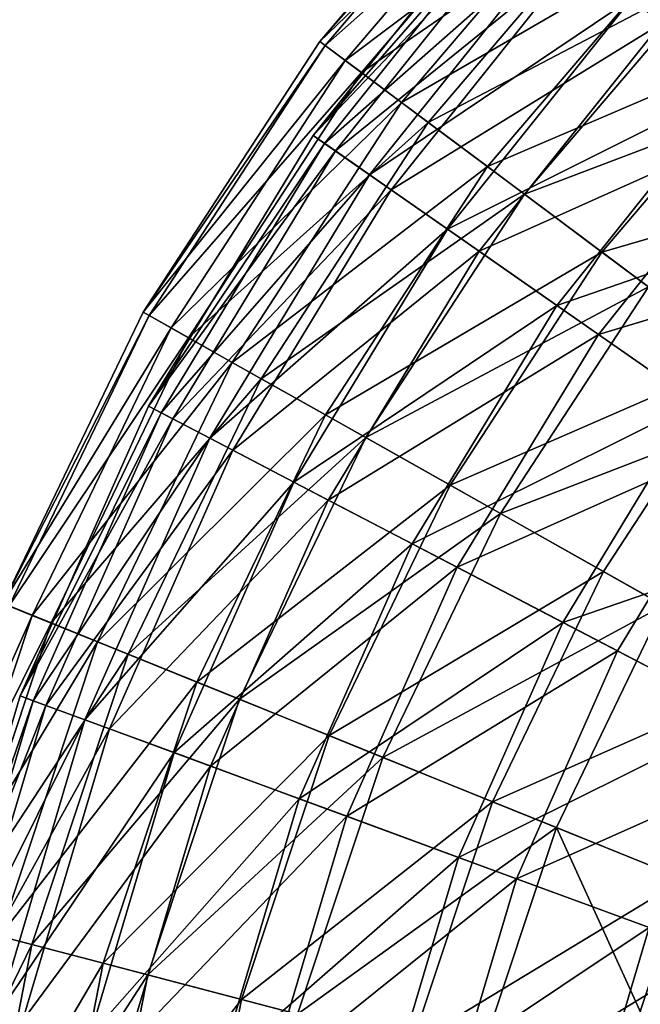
# Model space of a CAD drawing. Header units: millimetres. Extents: x 15 to 495, y -85 to 45.
# Tile 8 of 146: x 30 to 45, y -12 to 11. Entities that reach past the tile are written whole.
import ezdxf

# ---------------------------------------------------------------- set-up
doc = ezdxf.new("R2010")
doc.units = ezdxf.units.MM
doc.header["$LTSCALE"] = 25.4
doc.layers.get('0').update_dxf_attribs({"true_color": 0xff5454})

# ---------------------------------------------------------------- blocks, each defined once
blk = doc.blocks.new('PIK-II-10300.STL')
at = {"color": 7, "true_color": 0xffffff}
mesh = blk.add_polyface(dxfattribs=at)
corners = [(48.438, 18.043, 45.268), (45.124, 11.289, 38.112), (50.093, 16.097, 38.112), (43.234, 13.007, 45.268)]
mesh.append_faces([[corners[k] for k in face] for face in [(0, 1, 2), (1, 0, 3)]], dxfattribs={"vtx0": -1, "color": 7})
mesh = blk.add_polyface(dxfattribs=at)
corners = [(42.548, 16.194, 71.292), (37.022, 10.874, 63.9), (37.63, 10.42, 71.292), (42.004, 16.722, 63.9)]
mesh.append_faces([[corners[k] for k in face] for face in [(0, 1, 2), (1, 0, 3)]], dxfattribs={"vtx0": -1, "color": 7})
mesh = blk.add_polyface(dxfattribs=at)
corners = [(37.022, 10.874, 63.9), (42.119, 16.609, 56.47), (37.151, 10.777, 56.47), (42.004, 16.722, 63.9)]
mesh.append_faces([[corners[k] for k in face] for face in [(0, 1, 2), (1, 0, 3)]], dxfattribs={"vtx0": -1, "color": 7})
mesh = blk.add_polyface(dxfattribs=at)
corners = [(51.551, 14.383, 89.501), (44.444, 11.907, 82.595), (49.497, 16.798, 82.595), (46.79, 9.775, 89.501)]
mesh.append_faces([[corners[k] for k in face] for face in [(0, 1, 2), (1, 0, 3)]], dxfattribs={"vtx0": -1, "color": 7})
mesh = blk.add_polyface(dxfattribs=at)
corners = [(37.151, 10.777, 56.47), (42.894, 15.859, 49.118), (38.015, 10.132, 49.118), (42.119, 16.609, 56.47)]
mesh.append_faces([[corners[k] for k in face] for face in [(0, 1, 2), (1, 0, 3)]], dxfattribs={"vtx0": -1, "color": 7})
mesh = blk.add_polyface(dxfattribs=at)
corners = [(43.745, 15.034, 78.534), (37.63, 10.42, 71.292), (38.965, 9.423, 78.534), (42.548, 16.194, 71.292)]
mesh.append_faces([[corners[k] for k in face] for face in [(0, 1, 2), (1, 0, 3)]], dxfattribs={"vtx0": -1, "color": 7})
mesh = blk.add_polyface(dxfattribs=at)
corners = [(38.015, 10.132, 49.118), (44.315, 14.482, 41.955), (39.6, 8.948, 41.955), (42.894, 15.859, 49.118)]
mesh.append_faces([[corners[k] for k in face] for face in [(0, 1, 2), (1, 0, 3)]], dxfattribs={"vtx0": -1, "color": 7})
mesh = blk.add_polyface(dxfattribs=at)
corners = [(45.575, 13.26, 85.514), (38.965, 9.423, 78.534), (41.007, 7.898, 85.514), (43.745, 15.034, 78.534)]
mesh.append_faces([[corners[k] for k in face] for face in [(0, 1, 2), (1, 0, 3)]], dxfattribs={"vtx0": -1, "color": 7})
mesh = blk.add_polyface(dxfattribs=at)
corners = [(36.865, 8.64, 60.264), (41.808, 14.303, 67.855), (37.137, 8.45, 67.855), (41.562, 14.526, 60.264)]
mesh.append_faces([[corners[k] for k in face] for face in [(0, 1, 2), (1, 0, 3)]], dxfattribs={"vtx0": -1, "color": 7})
mesh = blk.add_polyface(dxfattribs=at)
corners = [(42.04, 14.092, 52.693), (36.865, 8.64, 60.264), (37.394, 8.27, 52.693), (41.562, 14.526, 60.264)]
mesh.append_faces([[corners[k] for k in face] for face in [(0, 1, 2), (1, 0, 3)]], dxfattribs={"vtx0": -1, "color": 7})
mesh = blk.add_polyface(dxfattribs=at)
corners = [(37.137, 8.45, 67.855), (42.774, 13.425, 75.34), (38.207, 7.703, 75.34), (41.808, 14.303, 67.855)]
mesh.append_faces([[corners[k] for k in face] for face in [(0, 1, 2), (1, 0, 3)]], dxfattribs={"vtx0": -1, "color": 7})
mesh = blk.add_polyface(dxfattribs=at)
corners = [(39.6, 8.948, 41.955), (46.361, 12.499, 35.092), (41.883, 7.243, 35.092), (44.315, 14.482, 41.955)]
mesh.append_faces([[corners[k] for k in face] for face in [(0, 1, 2), (1, 0, 3)]], dxfattribs={"vtx0": -1, "color": 7})
mesh = blk.add_polyface(dxfattribs=at)
corners = [(43.234, 13.007, 45.268), (37.394, 8.27, 52.693), (38.717, 7.347, 45.268), (42.04, 14.092, 52.693)]
mesh.append_faces([[corners[k] for k in face] for face in [(0, 1, 2), (1, 0, 3)]], dxfattribs={"vtx0": -1, "color": 7})
mesh = blk.add_polyface(dxfattribs=at)
corners = [(38.207, 7.703, 75.34), (44.444, 11.907, 82.595), (40.058, 6.411, 82.595), (42.774, 13.425, 75.34)]
mesh.append_faces([[corners[k] for k in face] for face in [(0, 1, 2), (1, 0, 3)]], dxfattribs={"vtx0": -1, "color": 7})
mesh = blk.add_polyface(dxfattribs=at)
corners = [(48.011, 10.9, 92.125), (41.007, 7.898, 85.514), (43.725, 5.868, 92.125), (45.575, 13.26, 85.514)]
mesh.append_faces([[corners[k] for k in face] for face in [(0, 1, 2), (1, 0, 3)]], dxfattribs={"vtx0": -1, "color": 7})
mesh = blk.add_polyface(dxfattribs=at)
corners = [(45.124, 11.289, 38.112), (38.717, 7.347, 45.268), (40.812, 5.885, 38.112), (43.234, 13.007, 45.268)]
mesh.append_faces([[corners[k] for k in face] for face in [(0, 1, 2), (1, 0, 3)]], dxfattribs={"vtx0": -1, "color": 7})
mesh = blk.add_polyface(dxfattribs=at)
corners = [(41.883, 7.243, 35.092), (49, 9.941, 28.634), (44.828, 5.044, 28.634), (46.361, 12.499, 35.092)]
mesh.append_faces([[corners[k] for k in face] for face in [(0, 1, 2), (1, 0, 3)]], dxfattribs={"vtx0": -1, "color": 7})
mesh = blk.add_polyface(dxfattribs=at)
corners = [(40.058, 6.411, 82.595), (46.79, 9.775, 89.501), (42.657, 4.597, 89.501), (44.444, 11.907, 82.595)]
mesh.append_faces([[corners[k] for k in face] for face in [(0, 1, 2), (1, 0, 3)]], dxfattribs={"vtx0": -1, "color": 7})
mesh = blk.add_polyface(dxfattribs=at)
corners = [(47.68, 8.967, 31.344), (40.812, 5.885, 38.112), (43.643, 3.908, 31.344), (45.124, 11.289, 38.112)]
mesh.append_faces([[corners[k] for k in face] for face in [(0, 1, 2), (1, 0, 3)]], dxfattribs={"vtx0": -1, "color": 7})
mesh = blk.add_polyface(dxfattribs=at)
corners = [(37.63, 10.42, 71.292), (32.829, 4.437, 63.9), (33.49, 4.064, 71.292), (37.022, 10.874, 63.9)]
mesh.append_faces([[corners[k] for k in face] for face in [(0, 1, 2), (1, 0, 3)]], dxfattribs={"vtx0": -1, "color": 7})
mesh = blk.add_polyface(dxfattribs=at)
corners = [(32.829, 4.437, 63.9), (37.151, 10.777, 56.47), (32.969, 4.358, 56.47), (37.022, 10.874, 63.9)]
mesh.append_faces([[corners[k] for k in face] for face in [(0, 1, 2), (1, 0, 3)]], dxfattribs={"vtx0": -1, "color": 7})
mesh = blk.add_polyface(dxfattribs=at)
corners = [(32.969, 4.358, 56.47), (38.015, 10.132, 49.118), (33.908, 3.828, 49.118), (37.151, 10.777, 56.47)]
mesh.append_faces([[corners[k] for k in face] for face in [(0, 1, 2), (1, 0, 3)]], dxfattribs={"vtx0": -1, "color": 7})
mesh = blk.add_polyface(dxfattribs=at)
corners = [(51.015, 7.988, 98.267), (43.725, 5.868, 92.125), (47.076, 3.365, 98.267), (48.011, 10.9, 92.125)]
mesh.append_faces([[corners[k] for k in face] for face in [(0, 1, 2), (1, 0, 3)]], dxfattribs={"vtx0": -1, "color": 7})
mesh = blk.add_polyface(dxfattribs=at)
corners = [(38.965, 9.423, 78.534), (33.49, 4.064, 71.292), (34.941, 3.246, 78.534), (37.63, 10.42, 71.292)]
mesh.append_faces([[corners[k] for k in face] for face in [(0, 1, 2), (1, 0, 3)]], dxfattribs={"vtx0": -1, "color": 7})
mesh = blk.add_polyface(dxfattribs=at)
corners = [(33.908, 3.828, 49.118), (39.6, 8.948, 41.955), (35.632, 2.857, 41.955), (38.015, 10.132, 49.118)]
mesh.append_faces([[corners[k] for k in face] for face in [(0, 1, 2), (1, 0, 3)]], dxfattribs={"vtx0": -1, "color": 7})
mesh = blk.add_polyface(dxfattribs=at)
corners = [(42.657, 4.597, 89.501), (49.773, 7.064, 95.941), (45.962, 2.289, 95.941), (46.79, 9.775, 89.501)]
mesh.append_faces([[corners[k] for k in face] for face in [(0, 1, 2), (1, 0, 3)]], dxfattribs={"vtx0": -1, "color": 7})
mesh = blk.add_polyface(dxfattribs=at)
corners = [(41.007, 7.898, 85.514), (34.941, 3.246, 78.534), (37.162, 1.995, 85.514), (38.965, 9.423, 78.534)]
mesh.append_faces([[corners[k] for k in face] for face in [(0, 1, 2), (1, 0, 3)]], dxfattribs={"vtx0": -1, "color": 7})
mesh = blk.add_polyface(dxfattribs=at)
corners = [(35.632, 2.857, 41.955), (41.883, 7.243, 35.092), (38.114, 1.458, 35.092), (39.6, 8.948, 41.955)]
mesh.append_faces([[corners[k] for k in face] for face in [(0, 1, 2), (1, 0, 3)]], dxfattribs={"vtx0": -1, "color": 7})
mesh = blk.add_polyface(dxfattribs=at)
corners = [(50.857, 6.079, 25.076), (43.643, 3.908, 31.344), (47.164, 1.451, 25.076), (47.68, 8.967, 31.344)]
mesh.append_faces([[corners[k] for k in face] for face in [(0, 1, 2), (1, 0, 3)]], dxfattribs={"vtx0": -1, "color": 7})
mesh = blk.add_polyface(dxfattribs=at)
corners = [(37.394, 8.27, 52.693), (32.958, 2.201, 60.264), (33.531, 1.902, 52.693), (36.865, 8.64, 60.264)]
mesh.append_faces([[corners[k] for k in face] for face in [(0, 1, 2), (1, 0, 3)]], dxfattribs={"vtx0": -1, "color": 7})
mesh = blk.add_polyface(dxfattribs=at)
corners = [(32.958, 2.201, 60.264), (37.137, 8.45, 67.855), (33.253, 2.047, 67.855), (36.865, 8.64, 60.264)]
mesh.append_faces([[corners[k] for k in face] for face in [(0, 1, 2), (1, 0, 3)]], dxfattribs={"vtx0": -1, "color": 7})
mesh = blk.add_polyface(dxfattribs=at)
corners = [(33.253, 2.047, 67.855), (38.207, 7.703, 75.34), (34.41, 1.443, 75.34), (37.137, 8.45, 67.855)]
mesh.append_faces([[corners[k] for k in face] for face in [(0, 1, 2), (1, 0, 3)]], dxfattribs={"vtx0": -1, "color": 7})
mesh = blk.add_polyface(dxfattribs=at)
corners = [(38.717, 7.347, 45.268), (33.531, 1.902, 52.693), (34.961, 1.156, 45.268), (37.394, 8.27, 52.693)]
mesh.append_faces([[corners[k] for k in face] for face in [(0, 1, 2), (1, 0, 3)]], dxfattribs={"vtx0": -1, "color": 7})
mesh = blk.add_polyface(dxfattribs=at)
corners = [(43.725, 5.868, 92.125), (37.162, 1.995, 85.514), (40.117, 0.329, 92.125), (41.007, 7.898, 85.514)]
mesh.append_faces([[corners[k] for k in face] for face in [(0, 1, 2), (1, 0, 3)]], dxfattribs={"vtx0": -1, "color": 7})
mesh = blk.add_polyface(dxfattribs=at)
corners = [(34.41, 1.443, 75.34), (40.058, 6.411, 82.595), (36.41, 0.399, 82.595), (38.207, 7.703, 75.34)]
mesh.append_faces([[corners[k] for k in face] for face in [(0, 1, 2), (1, 0, 3)]], dxfattribs={"vtx0": -1, "color": 7})
mesh = blk.add_polyface(dxfattribs=at)
corners = [(40.812, 5.885, 38.112), (34.961, 1.156, 45.268), (37.226, -0.027, 38.112), (38.717, 7.347, 45.268)]
mesh.append_faces([[corners[k] for k in face] for face in [(0, 1, 2), (1, 0, 3)]], dxfattribs={"vtx0": -1, "color": 7})
mesh = blk.add_polyface(dxfattribs=at)
corners = [(38.114, 1.458, 35.092), (44.828, 5.044, 28.634), (41.316, -0.347, 28.634), (41.883, 7.243, 35.092)]
mesh.append_faces([[corners[k] for k in face] for face in [(0, 1, 2), (1, 0, 3)]], dxfattribs={"vtx0": -1, "color": 7})
mesh = blk.add_polyface(dxfattribs=at)
corners = [(36.41, 0.399, 82.595), (42.657, 4.597, 89.501), (39.22, -1.068, 89.501), (40.058, 6.411, 82.595)]
mesh.append_faces([[corners[k] for k in face] for face in [(0, 1, 2), (1, 0, 3)]], dxfattribs={"vtx0": -1, "color": 7})
mesh = blk.add_polyface(dxfattribs=at)
corners = [(43.643, 3.908, 31.344), (37.226, -0.027, 38.112), (40.286, -1.625, 31.344), (40.812, 5.885, 38.112)]
mesh.append_faces([[corners[k] for k in face] for face in [(0, 1, 2), (1, 0, 3)]], dxfattribs={"vtx0": -1, "color": 7})
mesh = blk.add_polyface(dxfattribs=at)
corners = [(47.076, 3.365, 98.267), (40.117, 0.329, 92.125), (43.761, -1.725, 98.267), (43.725, 5.868, 92.125)]
mesh.append_faces([[corners[k] for k in face] for face in [(0, 1, 2), (1, 0, 3)]], dxfattribs={"vtx0": -1, "color": 7})
mesh = blk.add_polyface(dxfattribs=at)
corners = [(41.316, -0.347, 28.634), (48.39, 2.384, 22.68), (45.189, -2.53, 22.68), (44.828, 5.044, 28.634)]
mesh.append_faces([[corners[k] for k in face] for face in [(0, 1, 2), (1, 0, 3)]], dxfattribs={"vtx0": -1, "color": 7})
mesh = blk.add_polyface(dxfattribs=at)
corners = [(39.22, -1.068, 89.501), (45.962, 2.289, 95.941), (42.794, -2.934, 95.941), (42.657, 4.597, 89.501)]
mesh.append_faces([[corners[k] for k in face] for face in [(0, 1, 2), (1, 0, 3)]], dxfattribs={"vtx0": -1, "color": 7})
mesh = blk.add_polyface(dxfattribs=at)
corners = [(33.49, 4.064, 71.292), (29.493, -2.484, 63.9), (30.196, -2.768, 71.292), (32.829, 4.437, 63.9)]
mesh.append_faces([[corners[k] for k in face] for face in [(0, 1, 2), (1, 0, 3)]], dxfattribs={"vtx0": -1, "color": 7})
mesh = blk.add_polyface(dxfattribs=at)
corners = [(29.493, -2.484, 63.9), (32.969, 4.358, 56.47), (29.643, -2.544, 56.47), (32.829, 4.437, 63.9)]
mesh.append_faces([[corners[k] for k in face] for face in [(0, 1, 2), (1, 0, 3)]], dxfattribs={"vtx0": -1, "color": 7})
mesh = blk.add_polyface(dxfattribs=at)
corners = [(29.643, -2.544, 56.47), (33.908, 3.828, 49.118), (30.642, -2.949, 49.118), (32.969, 4.358, 56.47)]
mesh.append_faces([[corners[k] for k in face] for face in [(0, 1, 2), (1, 0, 3)]], dxfattribs={"vtx0": -1, "color": 7})
mesh = blk.add_polyface(dxfattribs=at)
corners = [(34.941, 3.246, 78.534), (30.196, -2.768, 71.292), (31.741, -3.394, 78.534), (33.49, 4.064, 71.292)]
mesh.append_faces([[corners[k] for k in face] for face in [(0, 1, 2), (1, 0, 3)]], dxfattribs={"vtx0": -1, "color": 7})
mesh = blk.add_polyface(dxfattribs=at)
corners = [(30.642, -2.949, 49.118), (35.632, 2.857, 41.955), (32.476, -3.692, 41.955), (33.908, 3.828, 49.118)]
mesh.append_faces([[corners[k] for k in face] for face in [(0, 1, 2), (1, 0, 3)]], dxfattribs={"vtx0": -1, "color": 7})
mesh = blk.add_polyface(dxfattribs=at)
corners = [(47.164, 1.451, 25.076), (40.286, -1.625, 31.344), (44.093, -3.612, 25.076), (43.643, 3.908, 31.344)]
mesh.append_faces([[corners[k] for k in face] for face in [(0, 1, 2), (1, 0, 3)]], dxfattribs={"vtx0": -1, "color": 7})
mesh = blk.add_polyface(dxfattribs=at)
corners = [(48.039, -4.136, 103.844), (47.076, 3.365, 98.267), (43.761, -1.725, 98.267), (51.011, 0.426, 103.844)]
mesh.append_faces([[corners[k] for k in face] for face in [(0, 1, 2), (1, 0, 3)]], dxfattribs={"vtx0": -1, "color": 7})
mesh = blk.add_polyface(dxfattribs=at)
corners = [(37.162, 1.995, 85.514), (31.741, -3.394, 78.534), (34.103, -4.352, 85.514), (34.941, 3.246, 78.534)]
mesh.append_faces([[corners[k] for k in face] for face in [(0, 1, 2), (1, 0, 3)]], dxfattribs={"vtx0": -1, "color": 7})
mesh = blk.add_polyface(dxfattribs=at)
corners = [(32.476, -3.692, 41.955), (38.114, 1.458, 35.092), (35.116, -4.762, 35.092), (35.632, 2.857, 41.955)]
mesh.append_faces([[corners[k] for k in face] for face in [(0, 1, 2), (1, 0, 3)]], dxfattribs={"vtx0": -1, "color": 7})
mesh = blk.add_polyface(dxfattribs=at)
corners = [(29.908, -4.684, 60.264), (33.253, 2.047, 67.855), (30.22, -4.799, 67.855), (32.958, 2.201, 60.264)]
mesh.append_faces([[corners[k] for k in face] for face in [(0, 1, 2), (1, 0, 3)]], dxfattribs={"vtx0": -1, "color": 7})
mesh = blk.add_polyface(dxfattribs=at)
corners = [(33.531, 1.902, 52.693), (29.908, -4.684, 60.264), (30.514, -4.907, 52.693), (32.958, 2.201, 60.264)]
mesh.append_faces([[corners[k] for k in face] for face in [(0, 1, 2), (1, 0, 3)]], dxfattribs={"vtx0": -1, "color": 7})
mesh = blk.add_polyface(dxfattribs=at)
corners = [(42.794, -2.934, 95.941), (49.919, -0.473, 101.811), (47.071, -5.167, 101.811), (45.962, 2.289, 95.941)]
mesh.append_faces([[corners[k] for k in face] for face in [(0, 1, 2), (1, 0, 3)]], dxfattribs={"vtx0": -1, "color": 7})
mesh = blk.add_polyface(dxfattribs=at)
corners = [(30.22, -4.799, 67.855), (34.41, 1.443, 75.34), (31.444, -5.25, 75.34), (33.253, 2.047, 67.855)]
mesh.append_faces([[corners[k] for k in face] for face in [(0, 1, 2), (1, 0, 3)]], dxfattribs={"vtx0": -1, "color": 7})
mesh = blk.add_polyface(dxfattribs=at)
corners = [(34.961, 1.156, 45.268), (30.514, -4.907, 52.693), (32.028, -5.465, 45.268), (33.531, 1.902, 52.693)]
mesh.append_faces([[corners[k] for k in face] for face in [(0, 1, 2), (1, 0, 3)]], dxfattribs={"vtx0": -1, "color": 7})
mesh = blk.add_polyface(dxfattribs=at)
corners = [(40.117, 0.329, 92.125), (34.103, -4.352, 85.514), (37.247, -5.626, 92.125), (37.162, 1.995, 85.514)]
mesh.append_faces([[corners[k] for k in face] for face in [(0, 1, 2), (1, 0, 3)]], dxfattribs={"vtx0": -1, "color": 7})
mesh = blk.add_polyface(dxfattribs=at)
corners = [(31.444, -5.25, 75.34), (36.41, 0.399, 82.595), (33.562, -6.03, 82.595), (34.41, 1.443, 75.34)]
mesh.append_faces([[corners[k] for k in face] for face in [(0, 1, 2), (1, 0, 3)]], dxfattribs={"vtx0": -1, "color": 7})
mesh = blk.add_polyface(dxfattribs=at)
corners = [(35.116, -4.762, 35.092), (41.316, -0.347, 28.634), (38.523, -6.143, 28.634), (38.114, 1.458, 35.092)]
mesh.append_faces([[corners[k] for k in face] for face in [(0, 1, 2), (1, 0, 3)]], dxfattribs={"vtx0": -1, "color": 7})
mesh = blk.add_polyface(dxfattribs=at)
corners = [(48.581, -5.956, 19.411), (47.164, 1.451, 25.076), (44.093, -3.612, 25.076), (51.316, -1.448, 19.411)]
mesh.append_faces([[corners[k] for k in face] for face in [(0, 1, 2), (1, 0, 3)]], dxfattribs={"vtx0": -1, "color": 7})
mesh = blk.add_polyface(dxfattribs=at)
corners = [(37.226, -0.027, 38.112), (32.028, -5.465, 45.268), (34.425, -6.348, 38.112), (34.961, 1.156, 45.268)]
mesh.append_faces([[corners[k] for k in face] for face in [(0, 1, 2), (1, 0, 3)]], dxfattribs={"vtx0": -1, "color": 7})
mesh = blk.add_polyface(dxfattribs=at)
corners = [(33.562, -6.03, 82.595), (39.22, -1.068, 89.501), (36.536, -7.126, 89.501), (36.41, 0.399, 82.595)]
mesh.append_faces([[corners[k] for k in face] for face in [(0, 1, 2), (1, 0, 3)]], dxfattribs={"vtx0": -1, "color": 7})
mesh = blk.add_polyface(dxfattribs=at)
corners = [(43.761, -1.725, 98.267), (37.247, -5.626, 92.125), (41.124, -7.197, 98.267), (40.117, 0.329, 92.125)]
mesh.append_faces([[corners[k] for k in face] for face in [(0, 1, 2), (1, 0, 3)]], dxfattribs={"vtx0": -1, "color": 7})
mesh = blk.add_polyface(dxfattribs=at)
corners = [(40.286, -1.625, 31.344), (34.425, -6.348, 38.112), (37.665, -7.542, 31.344), (37.226, -0.027, 38.112)]
mesh.append_faces([[corners[k] for k in face] for face in [(0, 1, 2), (1, 0, 3)]], dxfattribs={"vtx0": -1, "color": 7})
mesh = blk.add_polyface(dxfattribs=at)
corners = [(38.523, -6.143, 28.634), (45.189, -2.53, 22.68), (42.643, -7.812, 22.68), (41.316, -0.347, 28.634)]
mesh.append_faces([[corners[k] for k in face] for face in [(0, 1, 2), (1, 0, 3)]], dxfattribs={"vtx0": -1, "color": 7})
mesh = blk.add_polyface(dxfattribs=at)
corners = [(36.536, -7.126, 89.501), (42.794, -2.934, 95.941), (40.319, -8.519, 95.941), (39.22, -1.068, 89.501)]
mesh.append_faces([[corners[k] for k in face] for face in [(0, 1, 2), (1, 0, 3)]], dxfattribs={"vtx0": -1, "color": 7})
mesh = blk.add_polyface(dxfattribs=at)
corners = [(44.093, -3.612, 25.076), (37.665, -7.542, 31.344), (41.694, -9.026, 25.076), (40.286, -1.625, 31.344)]
mesh.append_faces([[corners[k] for k in face] for face in [(0, 1, 2), (1, 0, 3)]], dxfattribs={"vtx0": -1, "color": 7})
mesh = blk.add_polyface(dxfattribs=at)
corners = [(48.039, -4.136, 103.844), (41.124, -7.197, 98.267), (45.675, -9.041, 103.844), (43.761, -1.725, 98.267)]
mesh.append_faces([[corners[k] for k in face] for face in [(0, 1, 2), (1, 0, 3)]], dxfattribs={"vtx0": -1, "color": 7})
mesh = blk.add_polyface(dxfattribs=at)
corners = [(30.196, -2.768, 71.292), (27.07, -9.774, 63.9), (27.804, -9.966, 71.292), (29.493, -2.484, 63.9)]
mesh.append_faces([[corners[k] for k in face] for face in [(0, 1, 2), (1, 0, 3)]], dxfattribs={"vtx0": -1, "color": 7})
mesh = blk.add_polyface(dxfattribs=at)
corners = [(27.226, -9.815, 56.47), (30.642, -2.949, 49.118), (28.269, -10.088, 49.118), (29.643, -2.544, 56.47)]
mesh.append_faces([[corners[k] for k in face] for face in [(0, 1, 2), (1, 0, 3)]], dxfattribs={"vtx0": -1, "color": 7})
mesh = blk.add_polyface(dxfattribs=at)
corners = [(45.189, -2.53, 22.68), (47.414, -9.746, 17.32), (42.643, -7.812, 22.68), (49.673, -5.057, 17.32)]
mesh.append_faces([[corners[k] for k in face] for face in [(0, 1, 2), (1, 0, 3)]], dxfattribs={"vtx0": -1, "color": 7})
mesh = blk.add_polyface(dxfattribs=at)
corners = [(31.741, -3.394, 78.534), (27.804, -9.966, 71.292), (29.415, -10.389, 78.534), (30.196, -2.768, 71.292)]
mesh.append_faces([[corners[k] for k in face] for face in [(0, 1, 2), (1, 0, 3)]], dxfattribs={"vtx0": -1, "color": 7})
mesh = blk.add_polyface(dxfattribs=at)
corners = [(28.269, -10.088, 49.118), (32.476, -3.692, 41.955), (30.183, -10.591, 41.955), (30.642, -2.949, 49.118)]
mesh.append_faces([[corners[k] for k in face] for face in [(0, 1, 2), (1, 0, 3)]], dxfattribs={"vtx0": -1, "color": 7})
mesh = blk.add_polyface(dxfattribs=at)
corners = [(40.319, -8.519, 95.941), (47.071, -5.167, 101.811), (44.847, -10.188, 101.811), (42.794, -2.934, 95.941)]
mesh.append_faces([[corners[k] for k in face] for face in [(0, 1, 2), (1, 0, 3)]], dxfattribs={"vtx0": -1, "color": 7})
mesh = blk.add_polyface(dxfattribs=at)
corners = [(34.103, -4.352, 85.514), (29.415, -10.389, 78.534), (31.881, -11.037, 85.514), (31.741, -3.394, 78.534)]
mesh.append_faces([[corners[k] for k in face] for face in [(0, 1, 2), (1, 0, 3)]], dxfattribs={"vtx0": -1, "color": 7})
mesh = blk.add_polyface(dxfattribs=at)
corners = [(30.183, -10.591, 41.955), (35.116, -4.762, 35.092), (32.938, -11.315, 35.092), (32.476, -3.692, 41.955)]
mesh.append_faces([[corners[k] for k in face] for face in [(0, 1, 2), (1, 0, 3)]], dxfattribs={"vtx0": -1, "color": 7})
mesh = blk.add_polyface(dxfattribs=at)
corners = [(48.581, -5.956, 19.411), (41.694, -9.026, 25.076), (46.446, -10.776, 19.411), (44.093, -3.612, 25.076)]
mesh.append_faces([[corners[k] for k in face] for face in [(0, 1, 2), (1, 0, 3)]], dxfattribs={"vtx0": -1, "color": 7})
mesh = blk.add_polyface(dxfattribs=at)
corners = [(37.247, -5.626, 92.125), (31.881, -11.037, 85.514), (35.161, -11.898, 92.125), (34.103, -4.352, 85.514)]
mesh.append_faces([[corners[k] for k in face] for face in [(0, 1, 2), (1, 0, 3)]], dxfattribs={"vtx0": -1, "color": 7})
mesh = blk.add_polyface(dxfattribs=at)
corners = [(27.763, -11.903, 60.264), (30.22, -4.799, 67.855), (28.087, -11.977, 67.855), (29.908, -4.684, 60.264)]
mesh.append_faces([[corners[k] for k in face] for face in [(0, 1, 2), (1, 0, 3)]], dxfattribs={"vtx0": -1, "color": 7})
mesh = blk.add_polyface(dxfattribs=at)
corners = [(30.514, -4.907, 52.693), (27.763, -11.903, 60.264), (28.392, -12.047, 52.693), (29.908, -4.684, 60.264)]
mesh.append_faces([[corners[k] for k in face] for face in [(0, 1, 2), (1, 0, 3)]], dxfattribs={"vtx0": -1, "color": 7})
mesh = blk.add_polyface(dxfattribs=at)
corners = [(28.087, -11.977, 67.855), (31.444, -5.25, 75.34), (29.359, -12.268, 75.34), (30.22, -4.799, 67.855)]
mesh.append_faces([[corners[k] for k in face] for face in [(0, 1, 2), (1, 0, 3)]], dxfattribs={"vtx0": -1, "color": 7})
mesh = blk.add_polyface(dxfattribs=at)
corners = [(32.028, -5.465, 45.268), (28.392, -12.047, 52.693), (29.965, -12.407, 45.268), (30.514, -4.907, 52.693)]
mesh.append_faces([[corners[k] for k in face] for face in [(0, 1, 2), (1, 0, 3)]], dxfattribs={"vtx0": -1, "color": 7})
mesh = blk.add_polyface(dxfattribs=at)
corners = [(32.938, -11.315, 35.092), (38.523, -6.143, 28.634), (36.493, -12.248, 28.634), (35.116, -4.762, 35.092)]
mesh.append_faces([[corners[k] for k in face] for face in [(0, 1, 2), (1, 0, 3)]], dxfattribs={"vtx0": -1, "color": 7})
mesh = blk.add_polyface(dxfattribs=at)
corners = [(29.359, -12.268, 75.34), (33.562, -6.03, 82.595), (31.559, -12.771, 82.595), (31.444, -5.25, 75.34)]
mesh.append_faces([[corners[k] for k in face] for face in [(0, 1, 2), (1, 0, 3)]], dxfattribs={"vtx0": -1, "color": 7})
mesh = blk.add_polyface(dxfattribs=at)
corners = [(34.425, -6.348, 38.112), (29.965, -12.407, 45.268), (32.455, -12.976, 38.112), (32.028, -5.465, 45.268)]
mesh.append_faces([[corners[k] for k in face] for face in [(0, 1, 2), (1, 0, 3)]], dxfattribs={"vtx0": -1, "color": 7})
mesh = blk.add_polyface(dxfattribs=at)
corners = [(41.124, -7.197, 98.267), (35.161, -11.898, 92.125), (39.208, -12.961, 98.267), (37.247, -5.626, 92.125)]
mesh.append_faces([[corners[k] for k in face] for face in [(0, 1, 2), (1, 0, 3)]], dxfattribs={"vtx0": -1, "color": 7})
mesh = blk.add_polyface(dxfattribs=at)
corners = [(31.559, -12.771, 82.595), (36.536, -7.126, 89.501), (34.649, -13.477, 89.501), (33.562, -6.03, 82.595)]
mesh.append_faces([[corners[k] for k in face] for face in [(0, 1, 2), (1, 0, 3)]], dxfattribs={"vtx0": -1, "color": 7})
mesh = blk.add_polyface(dxfattribs=at)
corners = [(36.493, -12.248, 28.634), (42.643, -7.812, 22.68), (40.793, -13.377, 22.68), (38.523, -6.143, 28.634)]
mesh.append_faces([[corners[k] for k in face] for face in [(0, 1, 2), (1, 0, 3)]], dxfattribs={"vtx0": -1, "color": 7})
mesh = blk.add_polyface(dxfattribs=at)
corners = [(37.665, -7.542, 31.344), (32.455, -12.976, 38.112), (35.821, -13.745, 31.344), (34.425, -6.348, 38.112)]
mesh.append_faces([[corners[k] for k in face] for face in [(0, 1, 2), (1, 0, 3)]], dxfattribs={"vtx0": -1, "color": 7})
mesh = blk.add_polyface(dxfattribs=at)
corners = [(34.649, -13.477, 89.501), (40.319, -8.519, 95.941), (38.579, -14.376, 95.941), (36.536, -7.126, 89.501)]
mesh.append_faces([[corners[k] for k in face] for face in [(0, 1, 2), (1, 0, 3)]], dxfattribs={"vtx0": -1, "color": 7})
mesh = blk.add_polyface(dxfattribs=at)
corners = [(45.675, -9.041, 103.844), (39.208, -12.961, 98.267), (43.957, -14.208, 103.844), (41.124, -7.197, 98.267)]
mesh.append_faces([[corners[k] for k in face] for face in [(0, 1, 2), (1, 0, 3)]], dxfattribs={"vtx0": -1, "color": 7})
mesh = blk.add_polyface(dxfattribs=at)
corners = [(41.694, -9.026, 25.076), (35.821, -13.745, 31.344), (40.007, -14.702, 25.076), (37.665, -7.542, 31.344)]
mesh.append_faces([[corners[k] for k in face] for face in [(0, 1, 2), (1, 0, 3)]], dxfattribs={"vtx0": -1, "color": 7})
mesh = blk.add_polyface(dxfattribs=at)
corners = [(42.643, -7.812, 22.68), (45.772, -14.685, 17.32), (40.793, -13.377, 22.68), (47.414, -9.746, 17.32)]
mesh.append_faces([[corners[k] for k in face] for face in [(0, 1, 2), (1, 0, 3)]], dxfattribs={"vtx0": -1, "color": 7})
mesh = blk.add_polyface(dxfattribs=at)
corners = [(38.579, -14.376, 95.941), (44.847, -10.188, 101.811), (43.283, -15.451, 101.811), (40.319, -8.519, 95.941)]
mesh.append_faces([[corners[k] for k in face] for face in [(0, 1, 2), (1, 0, 3)]], dxfattribs={"vtx0": -1, "color": 7})
mesh = blk.add_polyface(dxfattribs=at)
corners = [(46.446, -10.776, 19.411), (40.007, -14.702, 25.076), (44.944, -15.831, 19.411), (41.694, -9.026, 25.076)]
mesh.append_faces([[corners[k] for k in face] for face in [(0, 1, 2), (1, 0, 3)]], dxfattribs={"vtx0": -1, "color": 7})
mesh = blk.add_polyface(dxfattribs=at)
corners = [(49.337, -15.621, 108.772), (45.675, -9.041, 103.844), (43.957, -14.208, 103.844), (50.829, -11.13, 108.772)]
mesh.append_faces([[corners[k] for k in face] for face in [(0, 1, 2), (1, 0, 3)]], dxfattribs={"vtx0": -1, "color": 7})
mesh = blk.add_polyface(dxfattribs=at)
corners = [(26.828, -17.473, 49.118), (30.183, -10.591, 41.955), (28.791, -17.726, 41.955), (28.269, -10.088, 49.118)]
mesh.append_faces([[corners[k] for k in face] for face in [(0, 1, 2), (1, 0, 3)]], dxfattribs={"vtx0": -1, "color": 7})
mesh = blk.add_polyface(dxfattribs=at)
corners = [(44.847, -10.188, 101.811), (48.683, -16.685, 107.011), (43.283, -15.451, 101.811), (50.045, -12.102, 107.011)]
mesh.append_faces([[corners[k] for k in face] for face in [(0, 1, 2), (1, 0, 3)]], dxfattribs={"vtx0": -1, "color": 7})
mesh = blk.add_polyface(dxfattribs=at)
corners = [(31.881, -11.037, 85.514), (28.004, -17.625, 78.534), (30.532, -17.951, 85.514), (29.415, -10.389, 78.534)]
mesh.append_faces([[corners[k] for k in face] for face in [(0, 1, 2), (1, 0, 3)]], dxfattribs={"vtx0": -1, "color": 7})
mesh = blk.add_polyface(dxfattribs=at)
corners = [(28.791, -17.726, 41.955), (32.938, -11.315, 35.092), (31.616, -18.092, 35.092), (30.183, -10.591, 41.955)]
mesh.append_faces([[corners[k] for k in face] for face in [(0, 1, 2), (1, 0, 3)]], dxfattribs={"vtx0": -1, "color": 7})
mesh = blk.add_polyface(dxfattribs=at)
corners = [(35.161, -11.898, 92.125), (30.532, -17.951, 85.514), (33.896, -18.386, 92.125), (31.881, -11.037, 85.514)]
mesh.append_faces([[corners[k] for k in face] for face in [(0, 1, 2), (1, 0, 3)]], dxfattribs={"vtx0": -1, "color": 7})
mesh = blk.add_polyface(dxfattribs=at)
corners = [(31.616, -18.092, 35.092), (36.493, -12.248, 28.634), (35.261, -18.563, 28.634), (32.938, -11.315, 35.092)]
mesh.append_faces([[corners[k] for k in face] for face in [(0, 1, 2), (1, 0, 3)]], dxfattribs={"vtx0": -1, "color": 7})
mesh = blk.add_polyface(dxfattribs=at)
corners = [(39.208, -12.961, 98.267), (33.896, -18.386, 92.125), (38.045, -18.923, 98.267), (35.161, -11.898, 92.125)]
mesh.append_faces([[corners[k] for k in face] for face in [(0, 1, 2), (1, 0, 3)]], dxfattribs={"vtx0": -1, "color": 7})

msp = doc.modelspace()

# ---------------------------------------------------------------- block references
at = {"color": 0}
msp.add_blockref('PIK-II-10300.STL', (0, 0), dxfattribs=at)

doc.saveas('drawing.dxf')
